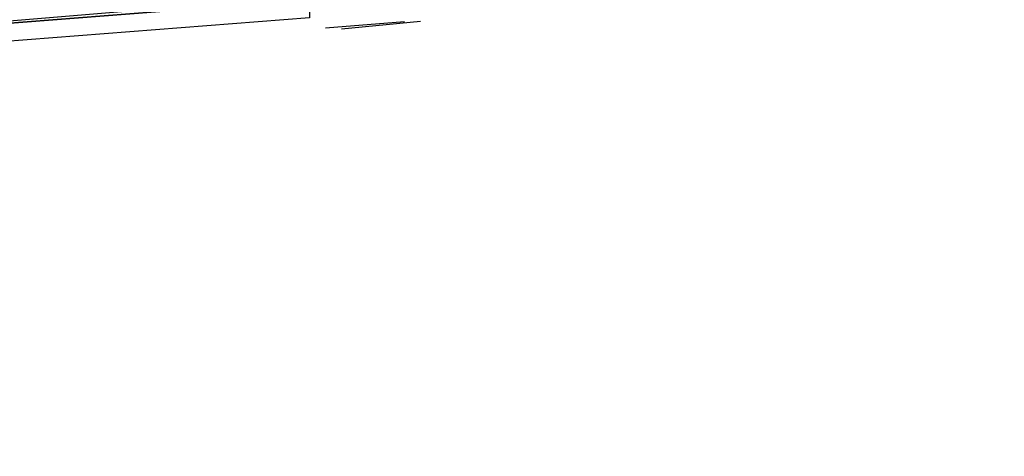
# Model space of a CAD drawing. Header units: feet. Extents: x -79 to 198, y -22 to 181.
# Tile 153 of 256: x 71.882 to 72.6, y 15.924 to 16.243. Entities that reach past the tile are written whole.
import ezdxf

# ---------------------------------------------------------------- set-up
doc = ezdxf.new("R2010")
doc.units = ezdxf.units.FT
doc.layers.add('A-LINEA', color=7, linetype='CONTINUOUS')

msp = doc.modelspace()

# ---------------------------------------------------------------- linework, layer by layer
at = {"layer": 'A-LINEA'}
for p, q in [((72.1626, 16.2415), (72.1048, 16.237)), ((72.1626, 16.2415), (72.1048, 16.237)), ((72.1742, 16.2419), (72.1165, 16.2362)), ((72.1742, 16.2419), (72.1165, 16.2362))]:
    msp.add_line(p, q, dxfattribs=at)
for points in [[(26.7067, 23.3511), (28.04, 21.6178), (31.0267, 20.8311), (34.0133, 20.0978), (37.0133, 19.4044), (40.0267, 18.7778), (43.0533, 18.2044), (46.0933, 17.6844), (49.1467, 17.2178), (52.2, 16.8044), (55.2533, 16.4444), (58.32, 16.1511), (60.4, 16.0178), (62.48, 15.9511), (64.5467, 15.9244), (66.6267, 15.9511), (68.7067, 16.0178), (70.7867, 16.1511), (72.8533, 16.3244), (74.92, 16.5511), (76.9867, 16.8178), (79.04, 17.1511), (81.08, 17.5244), (83.12, 17.9378)], [(26.7067, 23.3511), (28.04, 21.6178), (31.0267, 20.8311), (34.0133, 20.0978), (37.0133, 19.4044), (40.0267, 18.7778), (43.0533, 18.2044), (46.0933, 17.6844), (49.1467, 17.2178), (52.2, 16.8044), (55.2533, 16.4444), (58.32, 16.1511), (60.4, 16.0178), (62.48, 15.9511), (64.5467, 15.9244), (66.6267, 15.9511), (68.7067, 16.0178), (70.7867, 16.1511), (72.8533, 16.3244), (74.92, 16.5511), (76.9867, 16.8178), (79.04, 17.1511), (81.08, 17.5244), (83.12, 17.9378)], [(72.0933, 16.2711), (72.0933, 16.2578), (68.16, 15.9511), (68.16, 15.9644), (68.16, 15.9778), (72.0933, 16.2844), (72.0933, 16.2711)], [(72.0933, 16.2711), (72.0933, 16.2578), (68.16, 15.9511), (68.16, 15.9644), (68.16, 15.9778), (72.0933, 16.2844), (72.0933, 16.2711)], [(72.0933, 16.2444), (68.16, 15.9378), (68.16, 15.9511), (72.0933, 16.2578), (72.0933, 16.2444)], [(72.0933, 16.2444), (68.16, 15.9378), (68.16, 15.9511), (72.0933, 16.2578), (72.0933, 16.2444)]]:
    msp.add_lwpolyline(points, dxfattribs=at)

doc.saveas('drawing.dxf')
